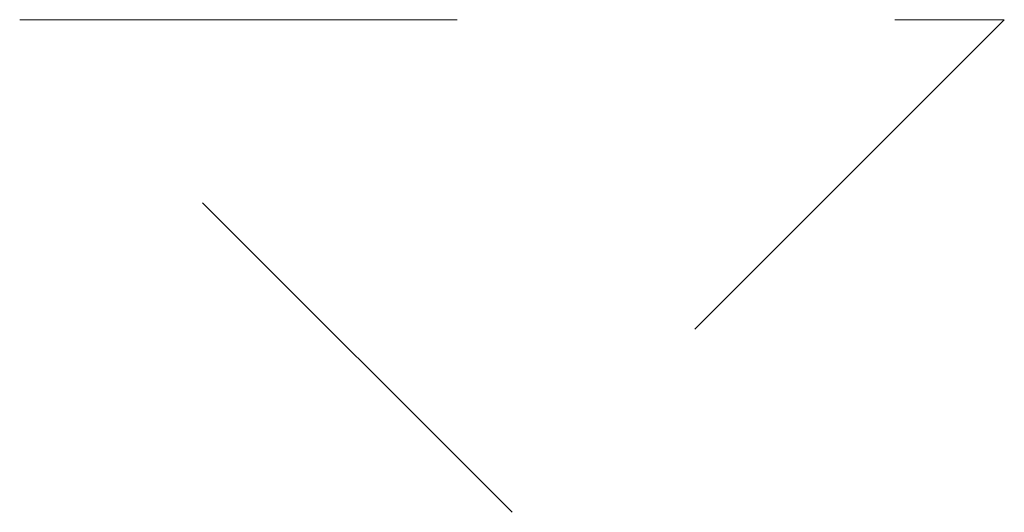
# Model space of a CAD drawing. Header units: inches. Extents: x -420 to -276, y -52 to 18.
# Tile 57 of 187: x -358.05 to -355.05, y -51.5 to -50. Entities that reach past the tile are written whole.
import ezdxf

# ---------------------------------------------------------------- set-up
doc = ezdxf.new("R2010")
doc.units = ezdxf.units.IN
doc.header["$LTSCALE"] = 32
doc.header["$MEASUREMENT"] = 0
doc.linetypes.add('Dash Style-1', pattern=[0.083328, 0.041656, -0.041672])
for name, color, linetype, lineweight in [('DashLine', 7, 'Dash Style-1', 13), ('Drawing', 7, 'Continuous', 18), ('None', 7, 'Continuous', 18)]:
    doc.layers.add(name, color=color, linetype=linetype, lineweight=lineweight)

# ---------------------------------------------------------------- blocks, each defined once
blk = doc.blocks.new('Group-69')
at = {"layer": 'DashLine'}
for p, q in [((7.4764, -33), (10.4764, -33)), ((8.9764, -34.5), (7.4764, -33)), ((10.4764, -33), (8.9764, -34.5))]:
    blk.add_line(p, q, dxfattribs=at)
blk = doc.blocks.new('Group-70')
at = {"layer": 'None'}
blk.add_blockref('Group-69', (0, 0), dxfattribs=at)
blk = doc.blocks.new('SL Low Storage (2D)')
at = {"layer": 'None'}
blk.add_blockref('Group-70', (0, 0), dxfattribs=at)
at = {"layer": 'Drawing', "color": 0, "flags": 1}
for tag in ['Tag', 'Catalog', 'Option1', 'Option2', 'Option3', 'Option4', 'Option5', 'Option6', 'Option7', 'Option8', 'Option9', 'Option10', 'Option11', 'Option12', 'Custom', 'FinishGroup', 'Discount', 'Item2', 'Item3', 'Item6', 'Item8', 'Item9', 'Item10', 'Item12', 'Item13', 'Item16', 'Item18', 'Item19', 'Item20', 'Item21', 'Item22', 'Item23', 'Item24', 'Item25', 'Item1', 'Item4', 'Item5', 'Item7', 'Item11', 'Item14', 'Item15', 'Item17']:
    blk.add_attdef(tag, (-6.0643, -36.5225), '', height=0.00709, dxfattribs=at)

msp = doc.modelspace()

# ---------------------------------------------------------------- block references
at = {"layer": 'Drawing'}
msp.add_blockref('SL Low Storage (2D)', (-365.5236, -17), dxfattribs=at)

doc.saveas('drawing.dxf')
